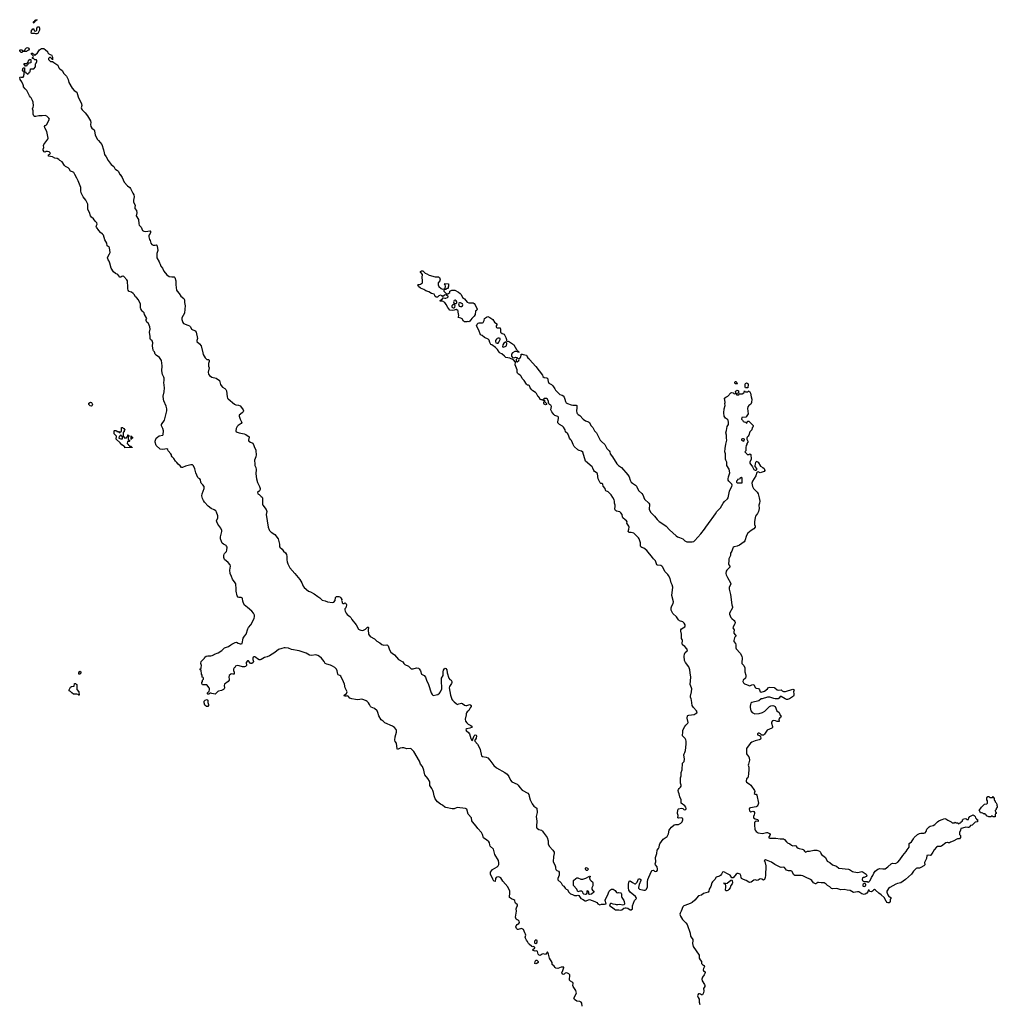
# Model space of a CAD drawing. Header units: inches. Extents: x 1889655 to 2052254, y 217972 to 431650.
# Tile 5 of 49: x 1930282 to 1948932, y 264171 to 282950. Entities that reach past the tile are written whole.
import ezdxf

# ---------------------------------------------------------------- set-up
doc = ezdxf.new("R2010")
doc.units = ezdxf.units.IN
doc.header["$MEASUREMENT"] = 0
for name, color, linetype in [('B9236', 7, 'Continuous'), ('B9237', 7, 'Continuous'), ('B9238', 7, 'Continuous'), ('B9246', 7, 'Continuous'), ('B9247', 7, 'Continuous')]:
    doc.layers.add(name, color=color, linetype=linetype)

msp = doc.modelspace()

# ---------------------------------------------------------------- linework, layer by layer
at = {"layer": 'B9236', "color": 6, "elevation": 100}
msp.add_lwpolyline([(1933870, 269849), (1933846, 269850), (1933816, 269876), (1933800, 269920), (1933802, 269950), (1933810, 269962), (1933818, 269970), (1933850, 269982), (1933874, 269970), (1933871, 269930), (1933882, 269890), (1933882, 269870)], close=True, dxfattribs=at)
for points in [[(1940000, 265320), (1939989, 265330), (1939969, 265370), (1939950, 265393), (1939930, 265430), (1939927, 265453), (1939937, 265490), (1939934, 265510), (1939916, 265536), (1939890, 265596), (1939870, 265612), (1939854, 265614), (1939790, 265599), (1939780, 265600), (1939770, 265603), (1939759, 265619), (1939748, 265650), (1939752, 265670), (1939770, 265690), (1939801, 265710), (1939814, 265730), (1939810, 265756), (1939790, 265778), (1939770, 265783), (1939755, 265794), (1939743, 265830), (1939757, 265950), (1939754, 265990), (1939768, 266032), (1939780, 266050), (1939779, 266070), (1939739, 266099), (1939733, 266110), (1939730, 266151), (1939710, 266166), (1939663, 266183), (1939629, 266209), (1939626, 266230), (1939633, 266287), (1939630, 266330), (1939594, 266410), (1939498, 266518), (1939482, 266550), (1939460, 266580), (1939435, 266595), (1939410, 266601), (1939383, 266597), (1939371, 266589), (1939360, 266570), (1939350, 266515), (1939330, 266519), (1939310, 266555), (1939266, 266650), (1939262, 266670), (1939265, 266690), (1939281, 266719), (1939301, 266739), (1939389, 266790), (1939410, 266810), (1939421, 266839), (1939425, 266870), (1939416, 266916), (1939346, 267026), (1939324, 267130), (1939258, 267190), (1939249, 267210), (1939243, 267250), (1939233, 267270), (1939190, 267310), (1939137, 267337), (1939127, 267347), (1939111, 267410), (1939094, 267450), (1939021, 267521), (1938993, 267570), (1938920, 267650), (1938910, 267670), (1938898, 267730), (1938837, 267797), (1938815, 267890), (1938786, 267906), (1938630, 267923), (1938570, 267902), (1938530, 267897), (1938410, 267923), (1938393, 267933), (1938350, 267970), (1938310, 267988), (1938253, 268030), (1938206, 268090), (1938188, 268148), (1938178, 268210), (1938166, 268246), (1938147, 268287), (1938107, 268347), (1938105, 268410), (1938098, 268430), (1938070, 268479), (1938014, 268550), (1938006, 268570), (1937995, 268635), (1937967, 268707), (1937927, 268750), (1937908, 268810), (1937804, 268990), (1937750, 269042), (1937730, 269049), (1937670, 269046), (1937610, 269063), (1937576, 269064), (1937543, 269057), (1937490, 269030), (1937481, 269041), (1937470, 269150), (1937446, 269186), (1937440, 269210), (1937448, 269272), (1937470, 269362), (1937470, 269390), (1937461, 269410), (1937433, 269450), (1937396, 269476), (1937250, 269540), (1937214, 269574), (1937179, 269599), (1937136, 269670), (1937115, 269735), (1937100, 269770), (1937050, 269813), (1936990, 269836), (1936972, 269850), (1936957, 269890), (1936939, 269919), (1936910, 269948), (1936890, 269962), (1936850, 269980), (1936810, 269989), (1936730, 269979), (1936690, 269982), (1936620, 270000)], [(1938522, 270000), (1938539, 269970), (1938570, 269938), (1938611, 269910), (1938630, 269887), (1938657, 269903), (1938710, 269916), (1938730, 269908), (1938770, 269876), (1938790, 269868), (1938810, 269868), (1938870, 269890), (1938890, 269879), (1938896, 269870), (1938896, 269850), (1938876, 269824), (1938850, 269772), (1938820, 269750), (1938806, 269730), (1938798, 269710), (1938798, 269690), (1938781, 269610), (1938789, 269570), (1938810, 269539), (1938837, 269517), (1938887, 269490), (1938911, 269470), (1938898, 269450), (1938870, 269438), (1938810, 269424), (1938796, 269410), (1938801, 269390), (1938849, 269349), (1938864, 269330), (1938890, 269238), (1938910, 269205), (1938928, 269212), (1938928, 269228), (1938950, 269293), (1938970, 269310), (1938990, 269301), (1938995, 269290), (1938990, 269250), (1938970, 269217), (1938961, 269210), (1938962, 269190), (1939016, 269130), (1939060, 269050), (1939068, 269028), (1939092, 268912), (1939110, 268897), (1939184, 268884), (1939212, 268870), (1939254, 268830), (1939325, 268725), (1939381, 268682), (1939534, 268594), (1939579, 268559), (1939613, 268513), (1939643, 268443), (1939670, 268413), (1939770, 268369), (1939790, 268350), (1939824, 268304), (1939870, 268256), (1939975, 268195), (1939992, 268170), (1940000, 268143)]]:
    msp.add_lwpolyline(points, dxfattribs=at)
at = {"layer": 'B9237', "color": 6, "elevation": 100}
for points in [[(1936620, 270000), (1936583, 270010), (1936548, 270048), (1936530, 270052), (1936508, 270048), (1936478, 270050), (1936473, 270070), (1936518, 270102), (1936527, 270130), (1936490, 270210), (1936476, 270276), (1936461, 270321), (1936407, 270427), (1936390, 270444), (1936358, 270458), (1936350, 270467), (1936339, 270530), (1936325, 270565), (1936295, 270595), (1936250, 270619), (1936210, 270638), (1936139, 270658), (1936111, 270671), (1936091, 270710), (1936041, 270770), (1936004, 270804), (1935970, 270824), (1935930, 270836), (1935850, 270824), (1935810, 270827), (1935750, 270865), (1935615, 270915), (1935470, 270939), (1935410, 270961), (1935348, 270972), (1935329, 270971), (1935286, 270954), (1935221, 270939), (1935150, 270881), (1935050, 270816), (1935003, 270797), (1934950, 270787), (1934890, 270746), (1934870, 270740), (1934850, 270743), (1934820, 270760), (1934790, 270787), (1934770, 270797), (1934750, 270798), (1934736, 270790), (1934727, 270770), (1934727, 270750), (1934739, 270730), (1934742, 270710), (1934736, 270690), (1934710, 270670), (1934688, 270668), (1934650, 270724), (1934630, 270724), (1934604, 270690), (1934611, 270630), (1934590, 270614), (1934569, 270609), (1934530, 270608), (1934470, 270629), (1934430, 270635), (1934400, 270620), (1934384, 270596), (1934372, 270588), (1934360, 270560), (1934360, 270540), (1934372, 270508), (1934372, 270470), (1934351, 270469), (1934325, 270475), (1934310, 270469), (1934281, 270439), (1934271, 270410), (1934279, 270370), (1934277, 270350), (1934259, 270330), (1934190, 270279), (1934184, 270250), (1934191, 270209), (1934185, 270190), (1934170, 270173), (1934130, 270156), (1934074, 270146), (1934061, 270139), (1934038, 270110), (1934010, 270086), (1933950, 270098), (1933930, 270108), (1933910, 270106), (1933890, 270088), (1933870, 270086), (1933866, 270090), (1933866, 270110), (1933896, 270144), (1933906, 270170), (1933906, 270190), (1933898, 270210), (1933850, 270266), (1933770, 270266), (1933758, 270290), (1933758, 270310), (1933768, 270330), (1933768, 270352), (1933786, 270370), (1933786, 270390), (1933782, 270402), (1933766, 270410), (1933766, 270450), (1933748, 270468), (1933742, 270542), (1933726, 270550), (1933726, 270570), (1933742, 270578), (1933747, 270593), (1933748, 270630), (1933735, 270670), (1933745, 270710), (1933807, 270773), (1933817, 270790), (1933841, 270810), (1933870, 270820), (1933930, 270820), (1933955, 270825), (1933982, 270838), (1933996, 270850), (1934066, 270874), (1934139, 270921), (1934192, 270970), (1934264, 270997), (1934309, 271030), (1934330, 271037), (1934390, 271072), (1934416, 271076), (1934450, 271058), (1934490, 271045), (1934510, 271043), (1934529, 271051), (1934548, 271152), (1934570, 271190), (1934603, 271230), (1934632, 271330), (1934650, 271359), (1934693, 271407), (1934753, 271527), (1934763, 271570), (1934761, 271590), (1934741, 271630), (1934710, 271666), (1934630, 271742), (1934567, 271790), (1934537, 271857), (1934534, 271910), (1934530, 271916), (1934510, 271931), (1934470, 271930), (1934450, 271936), (1934430, 271962), (1934411, 272049), (1934413, 272090), (1934403, 272190), (1934394, 272210), (1934340, 272280), (1934324, 272330), (1934296, 272390), (1934291, 272450), (1934303, 272530), (1934295, 272550), (1934256, 272596), (1934190, 272653), (1934176, 272690), (1934177, 272730), (1934184, 272756), (1934191, 272770), (1934225, 272810), (1934234, 272830), (1934237, 272890), (1934229, 272909), (1934219, 272919), (1934167, 272950), (1934147, 272967), (1934130, 272998), (1934111, 273050), (1934113, 273090), (1934141, 273190), (1934141, 273210), (1934121, 273250), (1934062, 273330), (1934040, 273370), (1934037, 273390), (1934064, 273450), (1934064, 273490), (1934038, 273558), (1934021, 273581), (1933990, 273605), (1933932, 273630), (1933875, 273670), (1933810, 273745), (1933790, 273777), (1933770, 273819), (1933756, 273870), (1933762, 273910), (1933804, 274010), (1933800, 274050), (1933778, 274078), (1933745, 274110), (1933738, 274130), (1933734, 274174), (1933719, 274190), (1933690, 274206), (1933680, 274220), (1933664, 274264), (1933641, 274310), (1933621, 274381), (1933598, 274438), (1933577, 274457), (1933550, 274462), (1933443, 274437), (1933390, 274408), (1933370, 274410), (1933343, 274443), (1933305, 274470), (1933283, 274503), (1933254, 274530), (1933220, 274580), (1933189, 274610), (1933175, 274630), (1933175, 274650), (1933164, 274670), (1933114, 274730), (1933109, 274750), (1933090, 274764), (1933010, 274753), (1932961, 274761), (1932884, 274830), (1932869, 274890), (1932869, 274910), (1932886, 274970), (1932910, 274985), (1932945, 275015), (1933010, 275026), (1933019, 275041), (1933025, 275110), (1933012, 275150), (1932985, 275205), (1932986, 275230), (1933045, 275315), (1933089, 275490), (1933088, 275530), (1933077, 275577), (1933030, 275681), (1933023, 275710), (1933021, 275770), (1933038, 275850), (1933046, 275930), (1933030, 276030), (1933036, 276070), (1933036, 276110), (1933032, 276130), (1933006, 276186), (1932996, 276250), (1933002, 276350), (1932989, 276450), (1932950, 276509), (1932885, 276550), (1932869, 276570), (1932854, 276614), (1932835, 276635), (1932830, 276646), (1932817, 276730), (1932822, 276790), (1932810, 276826), (1932778, 276850), (1932769, 276869), (1932774, 276910), (1932761, 276990), (1932769, 277050), (1932764, 277090), (1932738, 277158), (1932710, 277182), (1932695, 277210), (1932698, 277230), (1932708, 277250), (1932664, 277330), (1932658, 277358), (1932638, 277378), (1932630, 277378), (1932610, 277402), (1932590, 277438), (1932586, 277450), (1932584, 277530), (1932553, 277590), (1932549, 277610), (1932509, 277649), (1932490, 277662), (1932464, 277710), (1932448, 277728), (1932412, 277752), (1932370, 277765), (1932361, 277770), (1932350, 277789), (1932343, 277817), (1932344, 277890), (1932338, 277918), (1932337, 277970), (1932326, 277990), (1932270, 278049), (1932257, 278057), (1932250, 278059), (1932230, 278054), (1932210, 278039), (1932190, 278042), (1932152, 278092), (1932110, 278110), (1932070, 278142), (1932030, 278210), (1932004, 278304), (1931986, 278346), (1931970, 278370), (1931959, 278410), (1931970, 278442), (1931997, 278483), (1932005, 278510), (1931996, 278596), (1931989, 278609), (1931954, 278634), (1931945, 278685), (1931908, 278750), (1931879, 278839), (1931861, 278861), (1931825, 278890), (1931790, 278927), (1931750, 278993), (1931744, 279010), (1931757, 279050), (1931754, 279074), (1931737, 279097), (1931719, 279110), (1931692, 279152), (1931650, 279185), (1931630, 279209), (1931611, 279271), (1931585, 279330), (1931584, 279410), (1931579, 279430), (1931547, 279507), (1931492, 279570), (1931452, 279650), (1931446, 279686), (1931450, 279710), (1931447, 279750), (1931398, 279878), (1931374, 279930), (1931333, 280000)], [(1932194, 280000), (1932196, 279996), (1932240, 279940), (1932274, 279854), (1932340, 279780), (1932381, 279750), (1932399, 279730), (1932440, 279640), (1932461, 279610), (1932467, 279570), (1932454, 279510), (1932456, 279470), (1932483, 279410), (1932476, 279370), (1932481, 279350), (1932510, 279312), (1932514, 279266), (1932504, 279210), (1932550, 279142), (1932555, 279055), (1932562, 279030), (1932599, 278990), (1932628, 278928), (1932650, 278914), (1932690, 278911), (1932762, 278922), (1932770, 278922), (1932775, 278915), (1932776, 278890), (1932771, 278871), (1932753, 278847), (1932747, 278830), (1932747, 278810), (1932759, 278759), (1932770, 278738), (1932783, 278690), (1932802, 278662), (1932830, 278650), (1932868, 278652), (1932890, 278659), (1932897, 278650), (1932913, 278590), (1932918, 278550), (1932899, 278490), (1932901, 278410), (1932946, 278330), (1932951, 278311), (1932965, 278290), (1932976, 278250), (1933006, 278210), (1933034, 278154), (1933090, 278085), (1933134, 278054), (1933184, 278044), (1933210, 278047), (1933230, 278044), (1933242, 278030), (1933261, 277970), (1933261, 277890), (1933271, 277790), (1933285, 277770), (1933327, 277730), (1933359, 277679), (1933413, 277633), (1933426, 277610), (1933425, 277555), (1933437, 277490), (1933435, 277430), (1933423, 277350), (1933377, 277263), (1933375, 277230), (1933380, 277210), (1933395, 277175), (1933410, 277157), (1933490, 277127), (1933522, 277110), (1933542, 277090), (1933562, 277050), (1933630, 277016), (1933650, 276991), (1933675, 276870), (1933661, 276830), (1933664, 276810), (1933711, 276770), (1933746, 276730), (1933775, 276595), (1933785, 276565), (1933822, 276502), (1933850, 276472), (1933891, 276471), (1933899, 276459), (1933897, 276430), (1933885, 276395), (1933882, 276370), (1933885, 276345), (1933896, 276310), (1933875, 276230), (1933885, 276190), (1933905, 276165), (1933950, 276135), (1934030, 276112), (1934091, 276070), (1934103, 276043), (1934115, 275990), (1934127, 275970), (1934150, 275943), (1934196, 275916), (1934215, 275895), (1934228, 275870), (1934238, 275758), (1934246, 275730), (1934256, 275716), (1934377, 275617), (1934406, 275606), (1934458, 275598), (1934490, 275583), (1934515, 275555), (1934546, 275510), (1934550, 275490), (1934544, 275470), (1934528, 275450), (1934470, 275410), (1934466, 275390), (1934489, 275329), (1934518, 275270), (1934505, 275250), (1934447, 275213), (1934428, 275192), (1934410, 275150), (1934406, 275106), (1934412, 275092), (1934430, 275080), (1934470, 275068), (1934530, 275060), (1934565, 275050), (1934596, 275036), (1934657, 274997), (1934662, 274990), (1934646, 274930), (1934651, 274910), (1934682, 274890), (1934730, 274871), (1934749, 274829), (1934759, 274790), (1934785, 274745), (1934790, 274730), (1934792, 274650), (1934785, 274610), (1934760, 274550), (1934759, 274530), (1934767, 274490), (1934765, 274450), (1934787, 274407), (1934796, 274370), (1934789, 274290), (1934799, 274190), (1934821, 274121), (1934855, 274050), (1934868, 274010), (1934868, 273990), (1934856, 273963), (1934818, 273930), (1934823, 273910), (1934850, 273893), (1934890, 273855), (1934910, 273843), (1934917, 273830), (1934917, 273750), (1934911, 273730), (1934913, 273710), (1934922, 273690), (1934984, 273610), (1934999, 273570), (1934986, 273510), (1935023, 273270), (1935041, 273221), (1935048, 273208), (1935078, 273178), (1935151, 273130), (1935215, 273050), (1935241, 272950), (1935241, 272910), (1935247, 272890), (1935290, 272851), (1935314, 272814), (1935350, 272782), (1935370, 272750), (1935378, 272710), (1935379, 272650), (1935386, 272610), (1935400, 272570), (1935437, 272497), (1935531, 272390), (1935624, 272270), (1935663, 272210), (1935690, 272144), (1935710, 272118), (1935792, 272052), (1935830, 272036), (1935898, 271998), (1935970, 271951), (1936010, 271922), (1936050, 271880), (1936110, 271866), (1936151, 271850), (1936250, 271834), (1936277, 271843), (1936301, 271870), (1936309, 271930), (1936328, 271950), (1936370, 271951), (1936390, 271945), (1936410, 271922), (1936425, 271890), (1936422, 271870), (1936434, 271850), (1936434, 271830), (1936450, 271814), (1936470, 271814), (1936478, 271822), (1936490, 271825), (1936511, 271810), (1936516, 271790), (1936511, 271751), (1936501, 271730), (1936486, 271714), (1936484, 271696), (1936488, 271670), (1936510, 271631), (1936530, 271608), (1936581, 271570), (1936599, 271550), (1936618, 271510), (1936701, 271410), (1936747, 271327), (1936770, 271312), (1936790, 271305), (1936830, 271303), (1936876, 271324), (1936910, 271358), (1936930, 271370), (1936937, 271350), (1936928, 271310), (1936937, 271230), (1936968, 271188), (1937050, 271142), (1937094, 271094), (1937150, 271065), (1937191, 271031), (1937230, 271020), (1937288, 271028), (1937300, 271020), (1937309, 271009), (1937334, 270930), (1937365, 270890), (1937387, 270867), (1937435, 270835), (1937510, 270750), (1937590, 270704), (1937612, 270670), (1937632, 270650), (1937700, 270620), (1937750, 270572), (1937791, 270569), (1937850, 270588), (1937890, 270579), (1937901, 270570), (1937929, 270530), (1937947, 270470), (1937999, 270439), (1938023, 270410), (1938042, 270350), (1938083, 270270), (1938130, 270110), (1938150, 270079), (1938170, 270062), (1938230, 270071), (1938258, 270082), (1938293, 270107), (1938311, 270130), (1938333, 270190), (1938326, 270354), (1938330, 270390), (1938359, 270441), (1938362, 270470), (1938358, 270510), (1938370, 270547), (1938390, 270581), (1938410, 270576), (1938430, 270550), (1938440, 270490), (1938469, 270390), (1938488, 270368), (1938514, 270350), (1938527, 270330), (1938526, 270310), (1938518, 270290), (1938481, 270230), (1938473, 270207), (1938498, 270070), (1938517, 270010), (1938522, 270000)], [(1940000, 275973), (1939990, 275978), (1939970, 275978), (1939950, 275998), (1939909, 276069), (1939870, 276109), (1939849, 276150), (1939829, 276170), (1939795, 276190), (1939779, 276210), (1939773, 276230), (1939773, 276273), (1939734, 276370), (1939738, 276418), (1939702, 276462), (1939633, 276493), (1939558, 276510), (1939529, 276530), (1939478, 276578), (1939448, 276590), (1939430, 276608), (1939397, 276657), (1939356, 276696), (1939287, 276747), (1939270, 276755), (1939250, 276794), (1939237, 276837), (1939218, 276858), (1939147, 276890), (1939105, 276925), (1939070, 276937), (1939044, 277030), (1938997, 277110), (1939010, 277141), (1939030, 277159), (1939050, 277167), (1939110, 277166), (1939125, 277175), (1939142, 277210), (1939150, 277251), (1939190, 277279), (1939210, 277287), (1939250, 277270), (1939306, 277230), (1939340, 277180), (1939382, 277150), (1939385, 277130), (1939372, 277110), (1939372, 277090), (1939380, 277080), (1939390, 277072), (1939430, 277076), (1939450, 277070), (1939456, 277050), (1939456, 276990), (1939484, 276964), (1939525, 276950), (1939556, 276890), (1939572, 276848), (1939572, 276832), (1939578, 276818), (1939593, 276813), (1939610, 276816), (1939682, 276770), (1939695, 276755), (1939711, 276750), (1939760, 276660), (1939771, 276650), (1939777, 276637), (1939791, 276630), (1939793, 276613), (1939812, 276610), (1939790, 276609), (1939778, 276618), (1939760, 276620), (1939730, 276619), (1939685, 276595), (1939664, 276570), (1939666, 276530), (1939686, 276506), (1939710, 276501), (1939750, 276511), (1939771, 276510), (1939774, 276490), (1939751, 276470), (1939752, 276432), (1939770, 276425), (1939802, 276450), (1939808, 276470), (1939806, 276490), (1939835, 276505), (1939842, 276518), (1939849, 276550), (1939848, 276572), (1939870, 276571), (1939884, 276564), (1939950, 276551), (1939961, 276521), (1939978, 276498), (1940000, 276479)]]:
    msp.add_lwpolyline(points, dxfattribs=at)
for points in [[(1938210, 278044), (1938270, 278046), (1938290, 278031), (1938305, 277990), (1938299, 277970), (1938268, 277932), (1938263, 277890), (1938279, 277859), (1938321, 277821), (1938350, 277813), (1938376, 277816), (1938388, 277812), (1938398, 277822), (1938406, 277870), (1938399, 277890), (1938385, 277910), (1938390, 277918), (1938462, 277910), (1938462, 277870), (1938454, 277850), (1938454, 277830), (1938450, 277826), (1938430, 277826), (1938410, 277806), (1938390, 277806), (1938374, 277790), (1938374, 277770), (1938410, 277732), (1938424, 277724), (1938450, 277722), (1938468, 277732), (1938486, 277750), (1938490, 277774), (1938500, 277780), (1938529, 277791), (1938570, 277794), (1938582, 277790), (1938650, 277755), (1938687, 277730), (1938707, 277710), (1938731, 277651), (1938770, 277625), (1938820, 277560), (1938850, 277551), (1938930, 277551), (1938950, 277538), (1938970, 277511), (1939010, 277426), (1939005, 277410), (1938976, 277390), (1938972, 277330), (1938950, 277294), (1938907, 277253), (1938870, 277203), (1938850, 277190), (1938830, 277195), (1938810, 277190), (1938768, 277188), (1938750, 277201), (1938723, 277243), (1938697, 277257), (1938649, 277270), (1938656, 277284), (1938662, 277310), (1938649, 277370), (1938649, 277390), (1938641, 277401), (1938610, 277424), (1938571, 277409), (1938535, 277405), (1938488, 277410), (1938450, 277458), (1938420, 277520), (1938395, 277555), (1938350, 277584), (1938310, 277584), (1938298, 277590), (1938310, 277602), (1938343, 277617), (1938358, 277642), (1938370, 277645), (1938390, 277636), (1938410, 277636), (1938446, 277650), (1938458, 277662), (1938458, 277670), (1938450, 277678), (1938410, 277702), (1938386, 277694), (1938350, 277666), (1938341, 277681), (1938310, 277693), (1938276, 277684), (1938250, 277655), (1938230, 277658), (1938209, 277670), (1938204, 277690), (1938190, 277715), (1938138, 277730), (1938090, 277759), (1938030, 277779), (1937990, 277807), (1937930, 277827), (1937890, 277862), (1937878, 277890), (1937890, 277898), (1937910, 277898), (1937930, 277905), (1937950, 277916), (1937964, 277930), (1937969, 277951), (1937969, 277990), (1937963, 278023), (1937958, 278030), (1937966, 278090), (1937940, 278120), (1937926, 278130), (1937926, 278150), (1937950, 278162), (1937970, 278158), (1938016, 278116), (1938050, 278105), (1938095, 278075)], [(1938590, 277599), (1938568, 277592), (1938559, 277570), (1938570, 277538), (1938590, 277535), (1938610, 277538), (1938622, 277550), (1938622, 277558), (1938621, 277570), (1938610, 277589)], [(1938570, 277522), (1938536, 277504), (1938525, 277490), (1938528, 277468), (1938550, 277457), (1938570, 277457), (1938585, 277470), (1938587, 277490), (1938577, 277517)], [(1938690, 277549), (1938671, 277549), (1938657, 277543), (1938651, 277530), (1938669, 277489), (1938690, 277479), (1938710, 277479), (1938729, 277491), (1938736, 277510), (1938729, 277530)], [(1939430, 276878), (1939410, 276878), (1939390, 276868), (1939380, 276860), (1939359, 276830), (1939357, 276810), (1939368, 276788), (1939390, 276779), (1939410, 276781), (1939423, 276797), (1939448, 276850), (1939446, 276870)], [(1939558, 276798), (1939550, 276798), (1939520, 276780), (1939496, 276750), (1939492, 276712), (1939510, 276702), (1939558, 276722), (1939569, 276731), (1939574, 276774), (1939569, 276789)], [(1931650, 275582), (1931624, 275584), (1931598, 275610), (1931604, 275636), (1931630, 275658), (1931651, 275651), (1931671, 275610), (1931662, 275590)], [(1932310, 274974), (1932322, 274978), (1932327, 274993), (1932342, 274998), (1932347, 275033), (1932353, 275033), (1932358, 275018), (1932373, 275013), (1932373, 275007), (1932358, 275002), (1932354, 274990), (1932354, 274950), (1932358, 274938), (1932374, 274930), (1932374, 274910), (1932370, 274906), (1932338, 274902), (1932334, 274870), (1932338, 274858), (1932353, 274853), (1932358, 274838), (1932373, 274833), (1932378, 274818), (1932410, 274814), (1932418, 274798), (1932430, 274794), (1932430, 274789), (1932290, 274786), (1932287, 274807), (1932270, 274809), (1932262, 274822), (1932230, 274842), (1932201, 274881), (1932124, 274950), (1932127, 275007), (1932086, 275050), (1932086, 275110), (1932090, 275114), (1932130, 275114), (1932138, 275098), (1932170, 275094), (1932178, 275078), (1932190, 275074), (1932202, 275078), (1932207, 275093), (1932222, 275098), (1932226, 275110), (1932227, 275173), (1932250, 275172), (1932258, 275158), (1932273, 275153), (1932278, 275138), (1932294, 275130), (1932278, 275122), (1932274, 275090), (1932258, 275082), (1932254, 275070), (1932254, 275010), (1932258, 274998), (1932273, 274993), (1932278, 274978)], [(1932210, 275026), (1932198, 275022), (1932193, 275007), (1932178, 275002), (1932174, 274970), (1932210, 274954), (1932230, 274954), (1932242, 274958), (1932246, 274970), (1932242, 275002), (1932227, 275007), (1932222, 275022)], [(1932410, 274946), (1932406, 274950), (1932406, 275010), (1932410, 275014), (1932418, 274998), (1932434, 274990), (1932433, 274967), (1932418, 274962)], [(1931430, 270466), (1931408, 270470), (1931410, 270494), (1931430, 270522), (1931451, 270510), (1931450, 270486)], [(1931410, 270068), (1931398, 270078), (1931370, 270086), (1931310, 270088), (1931278, 270110), (1931250, 270138), (1931228, 270150), (1931228, 270170), (1931250, 270222), (1931273, 270233), (1931322, 270238), (1931330, 270292), (1931354, 270290), (1931358, 270278), (1931372, 270270), (1931373, 270173), (1931412, 270130), (1931414, 270070)]]:
    msp.add_lwpolyline(points, close=True, dxfattribs=at)
at = {"layer": 'B9238', "color": 6, "elevation": 100}
for points in [[(1930590, 282678), (1930570, 282688), (1930510, 282686), (1930498, 282710), (1930507, 282733), (1930508, 282752), (1930522, 282758), (1930530, 282774), (1930550, 282774), (1930554, 282770), (1930558, 282738), (1930590, 282734), (1930606, 282750), (1930606, 282790), (1930630, 282814), (1930653, 282813), (1930662, 282790), (1930662, 282750), (1930630, 282689), (1930610, 282678)], [(1930550, 282886), (1930546, 282890), (1930546, 282910), (1930550, 282914), (1930562, 282918), (1930570, 282934), (1930582, 282938), (1930586, 282950), (1930614, 282950), (1930598, 282942), (1930590, 282926), (1930578, 282922), (1930573, 282907), (1930558, 282902)], [(1930310, 282326), (1930286, 282350), (1930286, 282370), (1930290, 282374), (1930330, 282374), (1930338, 282358), (1930370, 282354), (1930382, 282358), (1930386, 282390), (1930410, 282414), (1930430, 282422), (1930454, 282410), (1930462, 282390), (1930450, 282366), (1930424, 282356), (1930410, 282346), (1930350, 282346), (1930338, 282342), (1930330, 282326)], [(1930390, 282066), (1930382, 282082), (1930367, 282087), (1930366, 282110), (1930370, 282114), (1930410, 282114), (1930422, 282118), (1930430, 282134), (1930442, 282138), (1930450, 282174), (1930462, 282178), (1930470, 282194), (1930493, 282193), (1930493, 282127), (1930458, 282122), (1930453, 282107), (1930438, 282102), (1930433, 282087), (1930418, 282082), (1930410, 282066)]]:
    msp.add_lwpolyline(points, close=True, dxfattribs=at)
msp.add_lwpolyline([(1931333, 280000), (1931314, 280034), (1931290, 280049), (1931250, 280063), (1931224, 280104), (1931204, 280124), (1931155, 280150), (1931134, 280170), (1931090, 280237), (1931045, 280265), (1931030, 280282), (1931000, 280300), (1930950, 280309), (1930910, 280334), (1930830, 280349), (1930829, 280371), (1930855, 280385), (1930868, 280410), (1930860, 280420), (1930846, 280430), (1930810, 280439), (1930790, 280435), (1930770, 280425), (1930750, 280430), (1930730, 280464), (1930730, 280482), (1930741, 280510), (1930739, 280550), (1930744, 280570), (1930819, 280670), (1930824, 280690), (1930799, 280819), (1930759, 280890), (1930755, 280910), (1930768, 280930), (1930793, 280947), (1930848, 281050), (1930835, 281075), (1930798, 281110), (1930770, 281122), (1930710, 281114), (1930650, 281115), (1930590, 281103), (1930566, 281106), (1930550, 281118), (1930539, 281150), (1930539, 281210), (1930529, 281249), (1930540, 281280), (1930544, 281310), (1930537, 281377), (1930527, 281410), (1930499, 281459), (1930487, 281470), (1930470, 281499), (1930419, 281599), (1930384, 281630), (1930355, 281670), (1930355, 281690), (1930349, 281710), (1930323, 281763), (1930290, 281808), (1930282, 281850), (1930290, 281862), (1930310, 281852), (1930347, 281853), (1930358, 281870), (1930358, 281890), (1930368, 281910), (1930366, 281950), (1930362, 281962), (1930346, 281970), (1930338, 281990), (1930350, 282034), (1930370, 282034), (1930374, 282030), (1930374, 281970), (1930378, 281958), (1930393, 281953), (1930398, 281938), (1930413, 281933), (1930430, 281914), (1930442, 281918), (1930447, 281933), (1930462, 281938), (1930467, 281953), (1930482, 281958), (1930487, 282013), (1930550, 282014), (1930586, 282050), (1930586, 282110), (1930596, 282124), (1930606, 282150), (1930606, 282170), (1930602, 282182), (1930570, 282186), (1930550, 282206), (1930527, 282207), (1930526, 282230), (1930542, 282238), (1930546, 282250), (1930542, 282262), (1930530, 282266), (1930522, 282282), (1930506, 282290), (1930506, 282310), (1930510, 282314), (1930530, 282314), (1930538, 282298), (1930550, 282294), (1930558, 282278), (1930570, 282274), (1930620, 282320), (1930650, 282354), (1930663, 282377), (1930700, 282400), (1930740, 282400), (1930777, 282377), (1930810, 282342), (1930821, 282321), (1930840, 282300), (1930864, 282284), (1930890, 282278), (1930898, 282270), (1930904, 282244), (1930910, 282234), (1930910, 282186), (1930902, 282202), (1930887, 282207), (1930870, 282226), (1930850, 282226), (1930834, 282210), (1930834, 282190), (1930870, 282154), (1930910, 282154), (1930932, 282132), (1930970, 282111), (1931010, 282082), (1931031, 282030), (1931045, 282010), (1931090, 281982), (1931121, 281921), (1931175, 281875), (1931207, 281810), (1931221, 281750), (1931282, 281642), (1931320, 281600), (1931370, 281570), (1931397, 281477), (1931464, 281344), (1931467, 281313), (1931457, 281270), (1931459, 281250), (1931471, 281230), (1931531, 281171), (1931574, 281114), (1931630, 281021), (1931640, 280990), (1931635, 280950), (1931640, 280910), (1931661, 280881), (1931701, 280850), (1931712, 280832), (1931722, 280750), (1931766, 280666), (1931783, 280643), (1931851, 280570), (1931884, 280470), (1931891, 280410), (1931902, 280382), (1931933, 280333), (1931967, 280267), (1932030, 280190), (1932077, 280150), (1932102, 280102), (1932113, 280093), (1932150, 280076), (1932170, 280056), (1932194, 280000)], dxfattribs=at)
at = {"layer": 'B9246', "color": 6, "elevation": 100}
for points in [[(1940000, 268143), (1940021, 268070), (1940057, 267997), (1940093, 267953), (1940150, 267910), (1940154, 267830), (1940132, 267750), (1940145, 267665), (1940139, 267570), (1940141, 267550), (1940150, 267530), (1940161, 267521), (1940186, 267506), (1940238, 267490), (1940255, 267475), (1940270, 267455), (1940343, 267350), (1940362, 267290), (1940364, 267230), (1940383, 267190), (1940450, 267113), (1940476, 267070), (1940481, 267050), (1940463, 266990), (1940461, 266890), (1940492, 266830), (1940502, 266790), (1940501, 266770), (1940510, 266741), (1940530, 266722), (1940561, 266710), (1940571, 266690), (1940572, 266632), (1940548, 266572), (1940550, 266546), (1940610, 266490), (1940630, 266450), (1940650, 266432), (1940665, 266425), (1940690, 266385), (1940710, 266370), (1940730, 266363), (1940750, 266316), (1940790, 266278), (1940827, 266267), (1940868, 266248), (1940912, 266248), (1940930, 266253), (1940947, 266247), (1940986, 266190), (1941017, 266177), (1941070, 266145), (1941090, 266145), (1941130, 266166), (1941150, 266168), (1941254, 266134), (1941293, 266113), (1941310, 266088), (1941350, 266068), (1941382, 266078), (1941441, 266079), (1941467, 266090), (1941450, 266150), (1941454, 266166), (1941496, 266244), (1941526, 266330), (1941550, 266355), (1941570, 266366), (1941605, 266365), (1941642, 266342), (1941670, 266305), (1941690, 266298), (1941710, 266306), (1941750, 266296), (1941757, 266290), (1941763, 266270), (1941762, 266230), (1941769, 266210), (1941809, 266150), (1941814, 266134), (1941818, 266090), (1941811, 266069), (1941790, 266063), (1941730, 266073), (1941690, 266066), (1941670, 266067), (1941650, 266077), (1941604, 266084), (1941570, 266096), (1941550, 266091), (1941533, 266070), (1941537, 266050), (1941590, 266020), (1941630, 265985), (1941650, 265975), (1941710, 265974), (1941750, 265964), (1941770, 265970), (1941810, 266002), (1941830, 266013), (1941850, 266013), (1941883, 266003), (1941930, 265973), (1941950, 265973), (1941971, 265990), (1941973, 266050), (1942012, 266150), (1942047, 266190), (1942042, 266210), (1942030, 266225), (1941927, 266307), (1941902, 266350), (1941896, 266390), (1941897, 266463), (1941910, 266522), (1941930, 266525), (1941970, 266491), (1942014, 266466), (1942030, 266471), (1942059, 266501), (1942090, 266562), (1942110, 266566), (1942131, 266550), (1942131, 266531), (1942102, 266458), (1942084, 266396), (1942086, 266386), (1942106, 266366), (1942190, 266345), (1942213, 266347), (1942230, 266357), (1942242, 266370), (1942257, 266410), (1942259, 266510), (1942265, 266550), (1942330, 266696), (1942350, 266726), (1942370, 266731), (1942391, 266711), (1942410, 266703), (1942434, 266710), (1942452, 266730), (1942452, 266750), (1942441, 266790), (1942409, 266829), (1942404, 266850), (1942415, 266890), (1942412, 266968), (1942421, 267010), (1942439, 267050), (1942444, 267110), (1942470, 267141), (1942484, 267170), (1942485, 267210), (1942493, 267230), (1942559, 267321), (1942636, 267370), (1942659, 267421), (1942674, 267490), (1942686, 267514), (1942717, 267550), (1942770, 267592), (1942790, 267603), (1942850, 267602), (1942894, 267626), (1942918, 267650), (1942935, 267690), (1942935, 267710), (1942930, 267717), (1942907, 267727), (1942850, 267721), (1942839, 267730), (1942841, 267770), (1942838, 267790), (1942830, 267810), (1942830, 267830), (1942845, 267895), (1942850, 267901), (1942910, 267915), (1942930, 267908), (1942950, 267887), (1942970, 267883), (1942991, 267889), (1942996, 267904), (1942991, 267931), (1942970, 267958), (1942902, 268010), (1942904, 268070), (1942875, 268130), (1942864, 268184), (1942850, 268214), (1942842, 268250), (1942847, 268270), (1942860, 268290), (1942887, 268313), (1942898, 268330), (1942899, 268350), (1942888, 268390), (1942887, 268410), (1942891, 268490), (1942902, 268530), (1942902, 268590), (1942917, 268643), (1942926, 268770), (1942955, 268805), (1942967, 268847), (1942953, 268930), (1942957, 268950), (1942969, 268971), (1942983, 269010), (1942996, 269130), (1942998, 269190), (1942993, 269213), (1942978, 269238), (1942925, 269290), (1942924, 269310), (1942934, 269346), (1942935, 269390), (1942941, 269410), (1942973, 269470), (1942990, 269493), (1943030, 269530), (1943034, 269546), (1943016, 269630), (1943019, 269670), (1943030, 269679), (1943050, 269684), (1943150, 269699), (1943170, 269708), (1943198, 269730), (1943205, 269750), (1943195, 269770), (1943135, 269830), (1943113, 269870), (1943101, 269970), (1943090, 270000)], [(1944447, 270000), (1944430, 269994), (1944384, 269956), (1944250, 269926), (1944230, 269912), (1944223, 269890), (1944216, 269856), (1944217, 269830), (1944230, 269768), (1944254, 269734), (1944309, 269709), (1944390, 269716), (1944450, 269734), (1944499, 269761), (1944584, 269850), (1944610, 269861), (1944650, 269868), (1944670, 269865), (1944694, 269850), (1944726, 269770), (1944770, 269738), (1944787, 269687), (1944811, 269670), (1944802, 269650), (1944783, 269637), (1944765, 269610), (1944770, 269568), (1944758, 269562), (1944730, 269562), (1944698, 269578), (1944670, 269586), (1944642, 269578), (1944627, 269550), (1944627, 269530), (1944644, 269470), (1944644, 269450), (1944630, 269437), (1944543, 269397), (1944490, 269323), (1944470, 269303), (1944442, 269302), (1944415, 269330), (1944390, 269342), (1944370, 269340), (1944358, 269330), (1944355, 269310), (1944395, 269295), (1944415, 269275), (1944421, 269250), (1944413, 269230), (1944390, 269218), (1944310, 269199), (1944250, 269170), (1944225, 269150), (1944160, 269070), (1944150, 269050), (1944146, 269030), (1944149, 268950), (1944158, 268930), (1944192, 268892), (1944200, 268870), (1944204, 268830), (1944183, 268750), (1944182, 268730), (1944191, 268691), (1944194, 268646), (1944184, 268570), (1944182, 268510), (1944170, 268490), (1944150, 268470), (1944139, 268430), (1944150, 268410), (1944199, 268379), (1944229, 268350), (1944301, 268250), (1944304, 268230), (1944296, 268190), (1944310, 268181), (1944330, 268181), (1944343, 268163), (1944375, 268010), (1944363, 267970), (1944350, 267950), (1944339, 267941), (1944330, 267935), (1944222, 267918), (1944206, 267910), (1944201, 267890), (1944202, 267870), (1944210, 267852), (1944230, 267841), (1944270, 267855), (1944290, 267850), (1944298, 267830), (1944299, 267810), (1944296, 267784), (1944281, 267750), (1944284, 267730), (1944310, 267708), (1944355, 267695), (1944370, 267682), (1944370, 267658), (1944330, 267661), (1944310, 267652), (1944303, 267637), (1944300, 267590), (1944306, 267510), (1944312, 267490), (1944330, 267466), (1944370, 267440), (1944450, 267429), (1944530, 267446), (1944550, 267445), (1944576, 267436), (1944588, 267428), (1944596, 267410), (1944591, 267389), (1944568, 267350), (1944590, 267338), (1944710, 267340), (1944789, 267329), (1944850, 267325), (1944870, 267313), (1944909, 267269), (1944930, 267252), (1944972, 267232), (1945005, 267205), (1945030, 267196), (1945070, 267200), (1945090, 267194), (1945110, 267165), (1945130, 267150), (1945150, 267142), (1945210, 267133), (1945226, 267126), (1945243, 267110), (1945253, 267090), (1945270, 267075), (1945310, 267090), (1945350, 267093), (1945430, 267109), (1945490, 267111), (1945510, 267105), (1945539, 267090), (1945558, 267070), (1945565, 267050), (1945580, 267030), (1945653, 266973), (1945683, 266903), (1945736, 266876), (1945790, 266834), (1945863, 266803), (1945909, 266769), (1946090, 266746), (1946110, 266741), (1946170, 266706), (1946197, 266697), (1946270, 266687), (1946350, 266701), (1946373, 266693), (1946430, 266650), (1946441, 266630), (1946434, 266610), (1946420, 266600), (1946390, 266590), (1946370, 266590), (1946360, 266580), (1946353, 266550), (1946360, 266530), (1946370, 266519), (1946390, 266513), (1946451, 266511), (1946470, 266502), (1946490, 266511), (1946505, 266530), (1946530, 266590), (1946558, 266630), (1946578, 266670), (1946604, 266710), (1946650, 266748), (1946690, 266760), (1946750, 266752), (1946790, 266756), (1946841, 266790), (1946910, 266852), (1946930, 266860), (1946990, 266858), (1947035, 266885), (1947074, 266926), (1947127, 267010), (1947196, 267084), (1947210, 267119), (1947248, 267170), (1947250, 267235), (1947293, 267267), (1947330, 267330), (1947347, 267350), (1947410, 267407), (1947450, 267427), (1947470, 267433), (1947530, 267437), (1947556, 267444), (1947577, 267470), (1947587, 267510), (1947630, 267555), (1947650, 267571), (1947710, 267581), (1947742, 267598), (1947790, 267651), (1947818, 267670), (1947858, 267690), (1947930, 267714), (1947952, 267710), (1947990, 267682), (1948052, 267652), (1948070, 267634), (1948110, 267634), (1948130, 267642), (1948150, 267634), (1948170, 267634), (1948190, 267614), (1948202, 267618), (1948210, 267634), (1948230, 267634), (1948238, 267642), (1948266, 267670), (1948266, 267690), (1948282, 267698), (1948286, 267710), (1948330, 267714), (1948350, 267694), (1948382, 267698), (1948386, 267730), (1948410, 267754), (1948470, 267782), (1948490, 267774), (1948510, 267754), (1948514, 267730), (1948534, 267710), (1948538, 267698), (1948553, 267693), (1948554, 267670), (1948551, 267649), (1948510, 267646), (1948450, 267588), (1948418, 267582), (1948404, 267556), (1948390, 267546), (1948370, 267542), (1948330, 267549), (1948270, 267528), (1948238, 267522), (1948232, 267490), (1948211, 267450), (1948212, 267412), (1948232, 267390), (1948231, 267350), (1948212, 267330), (1948170, 267329), (1948090, 267284), (1948037, 267263), (1948022, 267250), (1947998, 267250), (1947990, 267258), (1947979, 267259), (1947950, 267252), (1947870, 267189), (1947850, 267181), (1947790, 267178), (1947772, 267168), (1947725, 267115), (1947702, 267070), (1947664, 267016), (1947650, 267006), (1947610, 267018), (1947590, 267010), (1947580, 266950), (1947545, 266875), (1947550, 266830), (1947530, 266810), (1947470, 266778), (1947445, 266770), (1947395, 266765), (1947381, 266759), (1947331, 266709), (1947298, 266650), (1947235, 266605), (1947182, 266550), (1947094, 266490), (1947030, 266475), (1946998, 266462), (1946882, 266398), (1946859, 266381), (1946836, 266350), (1946827, 266330), (1946825, 266310), (1946829, 266289), (1946841, 266261), (1946858, 266238), (1946894, 266210), (1946906, 266190), (1946891, 266170), (1946886, 266130), (1946870, 266109), (1946850, 266107), (1946830, 266112), (1946810, 266136), (1946771, 266211), (1946718, 266258), (1946670, 266291), (1946610, 266350), (1946590, 266358), (1946569, 266351), (1946550, 266327), (1946530, 266318), (1946503, 266323), (1946492, 266332), (1946490, 266346), (1946470, 266348), (1946460, 266319), (1946440, 266290), (1946410, 266270), (1946390, 266267), (1946350, 266276), (1946290, 266314), (1946265, 266315), (1946190, 266303), (1946123, 266343), (1946070, 266347), (1946010, 266359), (1945950, 266352), (1945910, 266368), (1945870, 266378), (1945790, 266372), (1945770, 266381), (1945734, 266414), (1945690, 266438), (1945664, 266464), (1945630, 266485), (1945610, 266489), (1945570, 266486), (1945524, 266496), (1945507, 266493), (1945473, 266470), (1945464, 266470), (1945425, 266490), (1945393, 266533), (1945370, 266550), (1945270, 266593), (1945221, 266621), (1945190, 266629), (1945067, 266627), (1945050, 266640), (1945010, 266712), (1944990, 266718), (1944950, 266716), (1944912, 266730), (1944870, 266780), (1944850, 266786), (1944810, 266783), (1944790, 266789), (1944690, 266838), (1944622, 266882), (1944530, 266922), (1944510, 266926), (1944487, 266910), (1944495, 266895), (1944519, 266810), (1944510, 266626), (1944506, 266590), (1944490, 266549), (1944478, 266542), (1944470, 266539), (1944438, 266558), (1944410, 266562), (1944387, 266553), (1944370, 266539), (1944350, 266535), (1944310, 266546), (1944290, 266538), (1944263, 266517), (1944237, 266503), (1944210, 266497), (1944190, 266499), (1944138, 266530), (1944088, 266550), (1944055, 266570), (1944045, 266590), (1944038, 266630), (1944026, 266650), (1944010, 266662), (1943986, 266666), (1943970, 266663), (1943947, 266650), (1943890, 266582), (1943882, 266582), (1943870, 266586), (1943835, 266635), (1943770, 266666), (1943730, 266694), (1943702, 266698), (1943688, 266692), (1943669, 266650), (1943653, 266630), (1943630, 266615), (1943570, 266594), (1943545, 266550), (1943497, 266510), (1943487, 266490), (1943464, 266416), (1943438, 266370), (1943427, 266330), (1943413, 266307), (1943330, 266283), (1943290, 266255), (1943230, 266237), (1943164, 266156), (1943110, 266113), (1943070, 266092), (1942970, 266058), (1942950, 266047), (1942933, 266027), (1942903, 265950), (1942883, 265910), (1942878, 265890), (1942880, 265870), (1942888, 265850), (1942929, 265789), (1942950, 265762), (1942990, 265725), (1943013, 265690), (1943070, 265530), (1943080, 265470), (1943089, 265449), (1943121, 265410), (1943126, 265390), (1943117, 265330), (1943133, 265273), (1943246, 265110), (1943247, 265050), (1943262, 265022), (1943287, 264990), (1943290, 264950), (1943308, 264930), (1943330, 264920), (1943342, 264910), (1943343, 264890), (1943325, 264855), (1943321, 264830), (1943330, 264810), (1943358, 264790), (1943358, 264770), (1943337, 264730), (1943307, 264690), (1943294, 264650), (1943299, 264619), (1943344, 264550), (1943350, 264530), (1943350, 264510), (1943327, 264470), (1943331, 264430), (1943328, 264390), (1943310, 264349), (1943290, 264353), (1943267, 264367), (1943251, 264371), (1943232, 264368), (1943216, 264350), (1943213, 264330), (1943224, 264304), (1943245, 264270), (1943243, 264210), (1943256, 264170)], [(1944753, 270000), (1944745, 269995), (1944696, 270000)], [(1944969, 270000), (1944950, 269988), (1944930, 269983), (1944910, 269986), (1944884, 270000)], [(1941010, 264138), (1941003, 264190), (1940991, 264211), (1940965, 264225), (1940910, 264229), (1940865, 264265), (1940852, 264290), (1940896, 264370), (1940902, 264390), (1940899, 264410), (1940890, 264432), (1940840, 264510), (1940836, 264530), (1940840, 264570), (1940833, 264590), (1940789, 264610), (1940773, 264630), (1940774, 264730), (1940759, 264750), (1940730, 264767), (1940710, 264769), (1940690, 264765), (1940670, 264749), (1940650, 264742), (1940628, 264750), (1940622, 264770), (1940646, 264814), (1940664, 264870), (1940662, 264882), (1940610, 264878), (1940550, 264854), (1940510, 264860), (1940497, 264870), (1940477, 264897), (1940439, 264930), (1940442, 264950), (1940439, 264970), (1940392, 265052), (1940370, 265128), (1940350, 265172), (1940335, 265145), (1940310, 265124), (1940270, 265131), (1940250, 265128), (1940210, 265105), (1940190, 265106), (1940173, 265130), (1940160, 265180), (1940150, 265189), (1940113, 265187), (1940076, 265196), (1940068, 265212), (1940110, 265246), (1940110, 265255), (1940092, 265272), (1940070, 265266), (1940050, 265271), (1940000, 265320)]]:
    msp.add_lwpolyline(points, dxfattribs=at)
for points in [[(1948850, 267746), (1948842, 267762), (1948830, 267766), (1948818, 267762), (1948810, 267746), (1948768, 267748), (1948727, 267767), (1948722, 267782), (1948707, 267787), (1948702, 267802), (1948670, 267806), (1948656, 267816), (1948630, 267826), (1948610, 267826), (1948590, 267866), (1948589, 267869), (1948633, 267930), (1948670, 267971), (1948690, 267985), (1948730, 267994), (1948746, 268010), (1948746, 268050), (1948729, 268070), (1948729, 268109), (1948750, 268132), (1948772, 268132), (1948790, 268114), (1948830, 268114), (1948842, 268118), (1948850, 268132), (1948854, 268114), (1948871, 268110), (1948873, 268073), (1948878, 268058), (1948890, 268054), (1948894, 268030), (1948910, 268014), (1948922, 267990), (1948922, 267970), (1948932, 267952), (1948932, 267930), (1948913, 267907), (1948912, 267888), (1948894, 267870), (1948898, 267838), (1948912, 267832), (1948912, 267810), (1948898, 267802), (1948894, 267790), (1948894, 267750), (1948890, 267746)], [(1941090, 266726), (1941078, 266750), (1941078, 266770), (1941090, 266782), (1941112, 266770), (1941131, 266750), (1941110, 266726)], [(1941150, 266264), (1941138, 266270), (1941138, 266310), (1941126, 266330), (1941110, 266335), (1941102, 266330), (1941100, 266320), (1941102, 266290), (1941086, 266270), (1941070, 266264), (1941041, 266270), (1941030, 266284), (1941022, 266310), (1941006, 266326), (1940990, 266332), (1940970, 266332), (1940950, 266321), (1940930, 266318), (1940909, 266370), (1940850, 266438), (1940846, 266450), (1940849, 266531), (1940889, 266571), (1940910, 266585), (1940930, 266586), (1940990, 266557), (1941022, 266558), (1941085, 266575), (1941150, 266618), (1941172, 266610), (1941160, 266600), (1941154, 266586), (1941158, 266550), (1941184, 266524), (1941207, 266510), (1941216, 266490), (1941215, 266430), (1941197, 266390), (1941197, 266370), (1941207, 266347), (1941232, 266330), (1941238, 266310), (1941190, 266269)], [(1943770, 266335), (1943750, 266338), (1943745, 266345), (1943756, 266410), (1943754, 266434), (1943743, 266463), (1943715, 266470), (1943730, 266490), (1943750, 266476), (1943779, 266481), (1943850, 266536), (1943870, 266542), (1943876, 266530), (1943879, 266490), (1943871, 266470), (1943846, 266434), (1943835, 266390), (1943810, 266359), (1943790, 266344)], [(1946390, 266473), (1946370, 266460), (1946364, 266450), (1946364, 266430), (1946370, 266424), (1946390, 266418), (1946410, 266425), (1946420, 266430), (1946426, 266450), (1946421, 266461), (1946410, 266470)], [(1940130, 265401), (1940113, 265390), (1940105, 265375), (1940106, 265346), (1940110, 265338), (1940130, 265330), (1940150, 265346), (1940155, 265365), (1940151, 265390)], [(1940130, 264940), (1940112, 264952), (1940117, 264990), (1940128, 265010), (1940150, 265015), (1940170, 264990), (1940170, 264970), (1940150, 264947)]]:
    msp.add_lwpolyline(points, close=True, dxfattribs=at)
at = {"layer": 'B9247', "color": 6, "elevation": 100}
for points in [[(1940000, 276479), (1940010, 276471), (1940130, 276333), (1940253, 276170), (1940264, 276144), (1940287, 276127), (1940330, 276120), (1940353, 276110), (1940363, 276050), (1940379, 276019), (1940426, 275990), (1940450, 275966), (1940490, 275911), (1940504, 275884), (1940584, 275804), (1940630, 275790), (1940653, 275773), (1940668, 275750), (1940684, 275710), (1940694, 275670), (1940710, 275645), (1940730, 275631), (1940803, 275603), (1940836, 275596), (1940895, 275595), (1940910, 275590), (1940913, 275550), (1940903, 275490), (1940910, 275452), (1940919, 275439), (1940938, 275418), (1940970, 275402), (1941031, 275330), (1941079, 275299), (1941130, 275281), (1941150, 275266), (1941176, 275210), (1941216, 275170), (1941250, 275110), (1941283, 275070), (1941357, 274930), (1941382, 274902), (1941442, 274850), (1941483, 274770), (1941510, 274743), (1941530, 274730), (1941539, 274710), (1941547, 274667), (1941590, 274610), (1941676, 274476), (1941707, 274447), (1941760, 274410), (1941882, 274270), (1941906, 274230), (1941929, 274169), (1941950, 274131), (1941970, 274110), (1942030, 274071), (1942050, 274051), (1942084, 273970), (1942150, 273914), (1942170, 273887), (1942203, 273803), (1942286, 273730), (1942295, 273710), (1942296, 273690), (1942289, 273630), (1942293, 273610), (1942323, 273550), (1942390, 273484), (1942440, 273420), (1942480, 273380), (1942550, 273337), (1942613, 273290), (1942681, 273221), (1942805, 273105), (1942830, 273089), (1942870, 273077), (1942930, 273046), (1942972, 273010), (1943010, 272994), (1943110, 272990), (1943141, 272999), (1943163, 273017), (1943278, 273142), (1943345, 273230), (1943369, 273271), (1943474, 273410), (1943490, 273438), (1943557, 273523), (1943583, 273570), (1943650, 273643), (1943705, 273730), (1943730, 273762), (1943782, 273810), (1943796, 273830), (1943823, 273957), (1943835, 273990), (1943869, 274050), (1943875, 274070), (1943869, 274090), (1943810, 274147), (1943797, 274170), (1943795, 274190), (1943801, 274230), (1943829, 274310), (1943816, 274376), (1943774, 274450), (1943770, 274470), (1943772, 274510), (1943752, 274550), (1943748, 274568), (1943746, 274670), (1943734, 274710), (1943738, 274770), (1943750, 274852), (1943772, 274928), (1943763, 274970), (1943765, 275025), (1943755, 275070), (1943768, 275112), (1943781, 275190), (1943801, 275230), (1943805, 275270), (1943796, 275310), (1943787, 275327), (1943744, 275350), (1943719, 275390), (1943714, 275450), (1943724, 275530), (1943739, 275590), (1943735, 275630), (1943739, 275650), (1943729, 275730), (1943750, 275750), (1943793, 275767), (1943850, 275832), (1943870, 275842), (1943890, 275834), (1943910, 275814), (1943942, 275818), (1943946, 275830), (1943938, 275850), (1943940, 275860), (1943950, 275874), (1943960, 275880), (1943970, 275882), (1943992, 275870), (1943994, 275826), (1943958, 275822), (1943954, 275810), (1943958, 275798), (1943970, 275794), (1944002, 275798), (1944006, 275814), (1944070, 275814), (1944082, 275818), (1944086, 275830), (1944102, 275838), (1944106, 275870), (1944110, 275874), (1944118, 275858), (1944130, 275854), (1944170, 275854), (1944182, 275858), (1944190, 275874), (1944198, 275858), (1944210, 275854), (1944221, 275830), (1944234, 275754), (1944247, 275710), (1944241, 275650), (1944230, 275615), (1944191, 275589), (1944175, 275565), (1944165, 275535), (1944181, 275430), (1944144, 275376), (1944132, 275368), (1944070, 275366), (1944058, 275362), (1944054, 275330), (1944073, 275313), (1944078, 275298), (1944093, 275293), (1944098, 275278), (1944130, 275274), (1944138, 275258), (1944150, 275254), (1944162, 275258), (1944167, 275293), (1944190, 275292), (1944274, 275210), (1944276, 275190), (1944270, 275178), (1944254, 275170), (1944252, 275130), (1944212, 275090), (1944190, 275026), (1944182, 275010), (1944162, 274990), (1944154, 274970), (1944154, 274950), (1944170, 274914), (1944172, 274890), (1944153, 274867), (1944152, 274850), (1944142, 274830), (1944132, 274790), (1944134, 274730), (1944114, 274710), (1944154, 274670), (1944158, 274658), (1944190, 274654), (1944210, 274672), (1944230, 274654), (1944238, 274570), (1944212, 274510), (1944212, 274490), (1944260, 274420), (1944288, 274368), (1944310, 274356), (1944330, 274358), (1944342, 274370), (1944344, 274390), (1944315, 274430), (1944315, 274450), (1944322, 274470), (1944326, 274510), (1944336, 274524), (1944350, 274531), (1944358, 274518), (1944370, 274511), (1944417, 274437), (1944462, 274410), (1944482, 274390), (1944496, 274350), (1944482, 274330), (1944410, 274305), (1944370, 274325), (1944350, 274322), (1944344, 274316), (1944327, 274250), (1944261, 274150), (1944254, 274130), (1944251, 274110), (1944261, 274050), (1944279, 274010), (1944350, 273938), (1944370, 273907), (1944390, 273830), (1944399, 273770), (1944395, 273730), (1944381, 273690), (1944388, 273630), (1944377, 273570), (1944357, 273530), (1944317, 273483), (1944310, 273458), (1944298, 273370), (1944302, 273322), (1944312, 273290), (1944310, 273270), (1944290, 273241), (1944234, 273206), (1944170, 273156), (1944148, 273110), (1944114, 273010), (1944101, 272990), (1944015, 272930), (1943967, 272910), (1943910, 272896), (1943896, 272884), (1943885, 272870), (1943867, 272813), (1943845, 272775), (1943845, 272730), (1943810, 272670), (1943812, 272628), (1943804, 272570), (1943810, 272550), (1943829, 272530), (1943829, 272510), (1943771, 272449), (1943761, 272430), (1943755, 272390), (1943762, 272362), (1943784, 272310), (1943844, 272210), (1943847, 272190), (1943842, 272170), (1943819, 272130), (1943814, 272090), (1943839, 271990), (1943867, 271787), (1943883, 271750), (1943878, 271730), (1943823, 271630), (1943823, 271610), (1943850, 271550), (1943867, 271527), (1943910, 271489), (1943922, 271470), (1943928, 271450), (1943926, 271430), (1943890, 271370), (1943888, 271350), (1943910, 271310), (1943903, 271270), (1943904, 271250), (1943930, 271218), (1943946, 271210), (1943943, 271190), (1943925, 271175), (1943918, 271162), (1943906, 271110), (1943908, 271090), (1943939, 271050), (1943946, 271030), (1943944, 270970), (1943950, 270950), (1944025, 270865), (1944056, 270810), (1944067, 270770), (1944056, 270690), (1944059, 270670), (1944095, 270635), (1944116, 270590), (1944118, 270510), (1944135, 270450), (1944137, 270423), (1944127, 270390), (1944085, 270350), (1944079, 270330), (1944090, 270304), (1944110, 270284), (1944130, 270274), (1944210, 270246), (1944250, 270267), (1944270, 270269), (1944290, 270262), (1944318, 270210), (1944330, 270203), (1944374, 270194), (1944395, 270170), (1944410, 270131), (1944427, 270127), (1944490, 270146), (1944547, 270190), (1944566, 270214), (1944590, 270220), (1944672, 270212), (1944690, 270205), (1944730, 270167), (1944750, 270161), (1944806, 270166), (1944825, 270150), (1944856, 270136), (1944890, 270137), (1945030, 270182), (1945054, 270170), (1945052, 270152), (1945042, 270130), (1945051, 270090), (1945051, 270069), (1945045, 270050), (1944969, 270000)], [(1943090, 270000), (1943079, 270030), (1943079, 270050), (1943097, 270130), (1943102, 270190), (1943099, 270210), (1943075, 270270), (1943087, 270410), (1943071, 270490), (1943066, 270550), (1943048, 270610), (1942981, 270690), (1942964, 270730), (1942959, 270810), (1942965, 270850), (1942980, 270880), (1943015, 270910), (1943021, 270930), (1943012, 270950), (1942973, 270993), (1942928, 271028), (1942918, 271050), (1942925, 271110), (1942921, 271130), (1942910, 271150), (1942910, 271230), (1942892, 271290), (1942892, 271310), (1942906, 271334), (1942968, 271372), (1942977, 271390), (1942975, 271410), (1942958, 271438), (1942930, 271464), (1942870, 271486), (1942850, 271501), (1942810, 271559), (1942745, 271625), (1942709, 271690), (1942713, 271730), (1942725, 271770), (1942746, 271814), (1942753, 271850), (1942724, 271970), (1942740, 272130), (1942727, 272170), (1942708, 272208), (1942691, 272291), (1942660, 272350), (1942647, 272370), (1942588, 272428), (1942551, 272511), (1942532, 272530), (1942510, 272539), (1942450, 272544), (1942437, 272550), (1942410, 272630), (1942370, 272667), (1942355, 272695), (1942248, 272828), (1942191, 272871), (1942150, 272881), (1942130, 272893), (1942124, 272910), (1942124, 272970), (1942098, 273050), (1942086, 273070), (1941995, 273155), (1941950, 273171), (1941910, 273170), (1941890, 273189), (1941905, 273235), (1941906, 273270), (1941900, 273290), (1941865, 273350), (1941870, 273370), (1941861, 273390), (1941830, 273410), (1941791, 273450), (1941782, 273470), (1941773, 273513), (1941750, 273546), (1941730, 273564), (1941670, 273574), (1941647, 273587), (1941639, 273599), (1941634, 273614), (1941644, 273670), (1941642, 273690), (1941626, 273726), (1941628, 273770), (1941624, 273790), (1941600, 273840), (1941564, 273890), (1941510, 273943), (1941464, 273964), (1941457, 273977), (1941454, 274010), (1941414, 274054), (1941409, 274090), (1941390, 274104), (1941370, 274104), (1941355, 274115), (1941315, 274195), (1941308, 274290), (1941300, 274300), (1941247, 274330), (1941232, 274350), (1941218, 274398), (1941202, 274422), (1941077, 274530), (1941024, 274704), (1941001, 274721), (1940954, 274734), (1940930, 274747), (1940862, 274810), (1940840, 274850), (1940817, 274910), (1940810, 274922), (1940794, 274934), (1940770, 274968), (1940759, 275010), (1940739, 275050), (1940693, 275090), (1940685, 275130), (1940657, 275177), (1940636, 275196), (1940578, 275230), (1940550, 275258), (1940545, 275290), (1940553, 275307), (1940561, 275350), (1940559, 275370), (1940545, 275385), (1940490, 275399), (1940470, 275419), (1940433, 275470), (1940415, 275510), (1940428, 275570), (1940415, 275595), (1940386, 275610), (1940380, 275620), (1940368, 275648), (1940368, 275670), (1940354, 275714), (1940330, 275728), (1940313, 275727), (1940290, 275726), (1940274, 275710), (1940278, 275698), (1940293, 275693), (1940294, 275670), (1940334, 275630), (1940334, 275610), (1940310, 275602), (1940290, 275618), (1940284, 275630), (1940282, 275658), (1940286, 275670), (1940282, 275682), (1940270, 275686), (1940258, 275698), (1940230, 275699), (1940210, 275709), (1940201, 275741), (1940182, 275762), (1940169, 275770), (1940143, 275823), (1940122, 275842), (1940074, 275870), (1940054, 275890), (1940022, 275930), (1940008, 275968), (1940000, 275973)], [(1944696, 270000), (1944670, 270003), (1944590, 270029), (1944548, 270032), (1944447, 270000)], [(1944884, 270000), (1944810, 270041), (1944790, 270039), (1944771, 270010), (1944753, 270000)]]:
    msp.add_lwpolyline(points, dxfattribs=at)
for points in [[(1943970, 276006), (1943930, 276008), (1943922, 276030), (1943930, 276052), (1943951, 276051), (1943962, 276022), (1943974, 276010)], [(1944130, 275926), (1944120, 275940), (1944120, 276000), (1944130, 276014), (1944140, 276020), (1944150, 276022), (1944170, 276012), (1944182, 275990), (1944182, 275970), (1944172, 275950), (1944170, 275926)], [(1944090, 274958), (1944070, 274958), (1944054, 274950), (1944054, 274930), (1944090, 274914), (1944102, 274918), (1944106, 274950)], [(1944050, 274218), (1944018, 274202), (1944012, 274188), (1943978, 274182), (1943974, 274170), (1943954, 274150), (1943954, 274130), (1943970, 274114), (1944050, 274114), (1944062, 274118), (1944066, 274130), (1944066, 274210)]]:
    msp.add_lwpolyline(points, close=True, dxfattribs=at)

doc.saveas('drawing.dxf')
